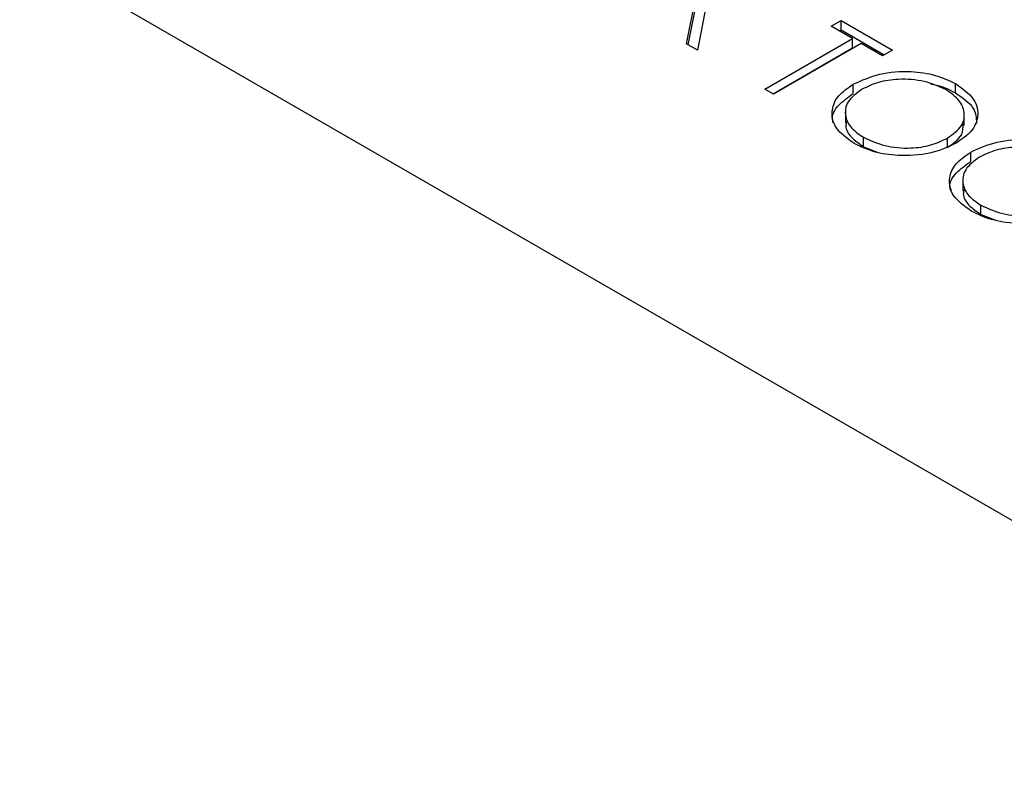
# Model space of a CAD drawing. Header units: inches. Extents: x 1802 to 2468, y -253 to -72.
# Tile 78 of 256: x 1859.451 to 1860.308, y -185.116 to -184.449. Entities that reach past the tile are written whole.
import ezdxf

# ---------------------------------------------------------------- set-up
doc = ezdxf.new("R2010")
doc.units = ezdxf.units.IN
doc.header["$LTSCALE"] = 0.5
doc.header["$MEASUREMENT"] = 0
doc.layers.add('SID-M-S', color=105, linetype='Continuous')

msp = doc.modelspace()

# ---------------------------------------------------------------- linework, layer by layer
at = {"layer": 'SID-M-S'}
for p, q in [((1852.79272, -180.54198), (1865.16709, -187.68555)), ((1860.03155, -184.4699), (1860.03954, -184.4293)), ((1860.033, -184.47073), (1860.03954, -184.43746)), ((1860.04896, -184.43473), (1860.04097, -184.47534)), ((1860.15737, -184.45461), (1860.16607, -184.44959)), ((1860.16607, -184.44959), (1860.21068, -184.47534)), ((1860.16607, -184.45775), (1860.16607, -184.44959)), ((1860.17586, -184.46529), (1860.15737, -184.45461)), ((1860.16444, -184.4587), (1860.16607, -184.45775)), ((1860.16607, -184.45775), (1860.2036, -184.47942)), ((1860.09971, -184.50925), (1860.17586, -184.46529)), ((1860.17586, -184.47345), (1860.17586, -184.46529)), ((1860.04097, -184.47534), (1860.03155, -184.4699)), ((1860.10679, -184.51333), (1860.17586, -184.47345)), ((1860.18348, -184.46968), (1860.10733, -184.51364)), ((1860.20197, -184.48036), (1860.18348, -184.46968)), ((1860.21068, -184.47534), (1860.20197, -184.48036)), ((1860.10733, -184.51364), (1860.09971, -184.50925)), ((1860.17658, -184.51323), (1860.17658, -184.50507)), ((1860.26561, -184.5127), (1860.26561, -184.50454)), ((1860.16975, -184.52848), (1860.16975, -184.53868)), ((1860.27327, -184.54095), (1860.27327, -184.53074)), ((1860.18549, -184.55939), (1860.18549, -184.55123)), ((1860.25859, -184.56009), (1860.25859, -184.55192)), ((1860.18549, -184.55939), (1860.19841, -184.56432)), ((1860.27884, -184.57227), (1860.27884, -184.5641)), ((1860.27201, -184.58751), (1860.27201, -184.59771)), ((1860.28774, -184.61843), (1860.28774, -184.61026)), ((1860.28774, -184.61843), (1860.30066, -184.62336))]:
    msp.add_line(p, q, dxfattribs=at)
for points, knots in [([(1860.17658, -184.50507), (1860.18391, -184.50174), (1860.19857, -184.49509), (1860.22509, -184.49318), (1860.24864, -184.49652), (1860.25996, -184.50187), (1860.26561, -184.50454)], [0, 0, 0, 0, 0.279731, 0.559327, 0.77968, 1, 1, 1, 1]), ([(1860.25728, -184.50978), (1860.25123, -184.50709), (1860.23913, -184.50171), (1860.21742, -184.50009), (1860.19806, -184.50279), (1860.18884, -184.50723), (1860.18423, -184.50945)], [0, 0, 0, 0, 0.279627, 0.55935, 0.77963, 1, 1, 1, 1]), ([(1860.17709, -184.55643), (1860.17124, -184.55221), (1860.15955, -184.54378), (1860.15691, -184.52841), (1860.16246, -184.5148), (1860.17187, -184.50831), (1860.17658, -184.50507)], [0, 0, 0, 0, 0.2796633, 0.5593539, 0.7796364, 1, 1, 1, 1]), ([(1860.18423, -184.50945), (1860.17953, -184.51291), (1860.17013, -184.51983), (1860.16885, -184.53241), (1860.17393, -184.54336), (1860.18163, -184.5486), (1860.18549, -184.55123)], [0, 0, 0, 0, 0.279416, 0.559077, 0.779478, 1, 1, 1, 1]), ([(1860.24419, -184.50495), (1860.24543, -184.50512), (1860.25374, -184.50625), (1860.26015, -184.50974), (1860.26561, -184.5127)], [0, 0, 0, 0, 0.149262, 1, 1, 1, 1]), ([(1860.25859, -184.55192), (1860.26333, -184.54844), (1860.2728, -184.54147), (1860.27416, -184.52876), (1860.26869, -184.5178), (1860.26108, -184.51245), (1860.25728, -184.50978)], [0, 0, 0, 0, 0.279468, 0.55887, 0.779516, 1, 1, 1, 1]), ([(1860.26561, -184.50454), (1860.27156, -184.50878), (1860.28346, -184.51726), (1860.28629, -184.5328), (1860.28053, -184.54654), (1860.27097, -184.55306), (1860.26619, -184.55633)], [0, 0, 0, 0, 0.279767, 0.559358, 0.779571, 1, 1, 1, 1]), ([(1860.15913, -184.53857), (1860.15884, -184.53756), (1860.15739, -184.53242), (1860.16293, -184.52292), (1860.17203, -184.51646), (1860.17658, -184.51323)], [0, 0, 0, 0, 0.1089415, 0.5543887, 1, 1, 1, 1]), ([(1860.26561, -184.5127), (1860.27182, -184.51693), (1860.28301, -184.52456), (1860.28367, -184.53446), (1860.28396, -184.53888)], [0, 0, 0, 0, 0.554805, 1, 1, 1, 1]), ([(1860.17072, -184.53772), (1860.17043, -184.53894), (1860.16931, -184.54354), (1860.17425, -184.55155), (1860.18174, -184.55678), (1860.18549, -184.55939)], [0, 0, 0, 0, 0.1531968, 0.5764827, 1, 1, 1, 1]), ([(1860.25859, -184.56009), (1860.26359, -184.55662), (1860.27214, -184.55067), (1860.27218, -184.54304), (1860.27219, -184.53987)], [0, 0, 0, 0, 0.584093, 1, 1, 1, 1]), ([(1860.18549, -184.55123), (1860.19149, -184.55398), (1860.20349, -184.55949), (1860.22527, -184.56134), (1860.2447, -184.55859), (1860.25396, -184.55415), (1860.25859, -184.55192)], [0, 0, 0, 0, 0.27983, 0.559389, 0.779654, 1, 1, 1, 1]), ([(1860.27884, -184.5641), (1860.28617, -184.56077), (1860.30083, -184.55412), (1860.32735, -184.55222), (1860.3509, -184.55555), (1860.36221, -184.5609), (1860.36787, -184.56357)], [0, 0, 0, 0, 0.279731, 0.559327, 0.77968, 1, 1, 1, 1]), ([(1860.26619, -184.55633), (1860.25886, -184.5597), (1860.2442, -184.56644), (1860.21752, -184.56789), (1860.19392, -184.56462), (1860.1827, -184.55916), (1860.17709, -184.55643)], [0, 0, 0, 0, 0.27963, 0.559343, 0.779597, 1, 1, 1, 1]), ([(1860.35954, -184.56881), (1860.35349, -184.56612), (1860.34138, -184.56074), (1860.31968, -184.55912), (1860.30032, -184.56183), (1860.2911, -184.56626), (1860.28649, -184.56848)], [0, 0, 0, 0, 0.279627, 0.55935, 0.77963, 1, 1, 1, 1]), ([(1860.27935, -184.61546), (1860.2735, -184.61124), (1860.26181, -184.60281), (1860.25917, -184.58744), (1860.26472, -184.57383), (1860.27413, -184.56734), (1860.27884, -184.5641)], [0, 0, 0, 0, 0.279663, 0.559354, 0.779636, 1, 1, 1, 1]), ([(1860.28649, -184.56848), (1860.28179, -184.57194), (1860.27239, -184.57887), (1860.27111, -184.59144), (1860.27619, -184.60239), (1860.28389, -184.60764), (1860.28774, -184.61026)], [0, 0, 0, 0, 0.279416, 0.559077, 0.779478, 1, 1, 1, 1]), ([(1860.26139, -184.5976), (1860.2611, -184.59659), (1860.25965, -184.59145), (1860.26519, -184.58196), (1860.27429, -184.5755), (1860.27884, -184.57227)], [0, 0, 0, 0, 0.108942, 0.554389, 1, 1, 1, 1]), ([(1860.27298, -184.59675), (1860.27269, -184.59797), (1860.27157, -184.60257), (1860.27651, -184.61058), (1860.284, -184.61581), (1860.28774, -184.61843)], [0, 0, 0, 0, 0.153197, 0.576483, 1, 1, 1, 1]), ([(1860.28774, -184.61026), (1860.29375, -184.61302), (1860.30575, -184.61853), (1860.32752, -184.62037), (1860.34696, -184.61762), (1860.35622, -184.61318), (1860.36085, -184.61096)], [0, 0, 0, 0, 0.27983, 0.559389, 0.779654, 1, 1, 1, 1]), ([(1860.36845, -184.61536), (1860.36112, -184.61873), (1860.34646, -184.62547), (1860.31977, -184.62692), (1860.29618, -184.62365), (1860.28496, -184.61819), (1860.27935, -184.61546)], [0, 0, 0, 0, 0.27963, 0.559343, 0.779597, 1, 1, 1, 1])]:
    msp.add_open_spline(points, degree=3, knots=knots, dxfattribs=at)

doc.saveas('drawing.dxf')
